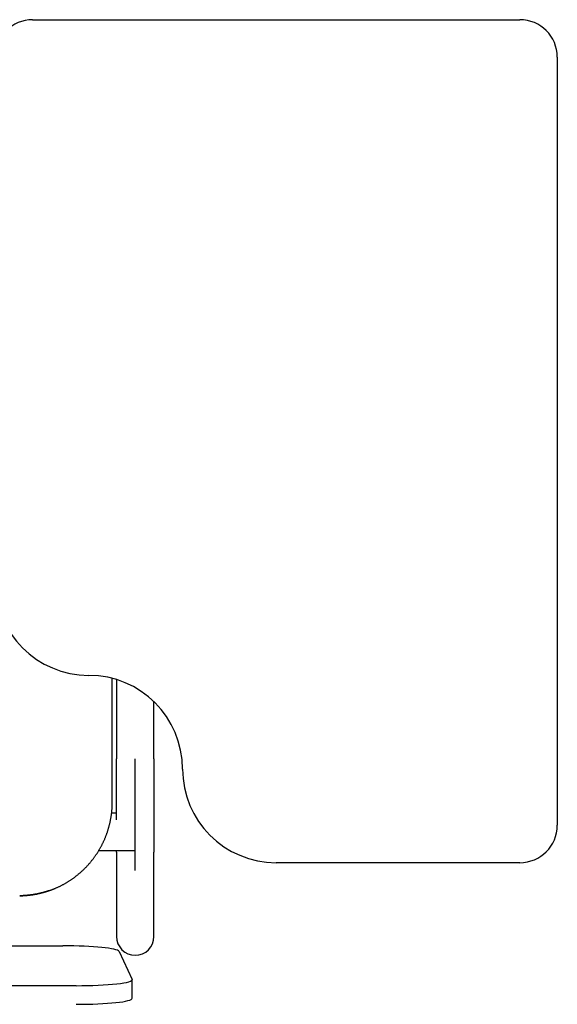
# Model space of a CAD drawing. Header units: metres. Extents: x -1 to 438, y -6 to 53.
# Tile 89 of 149: x 417.5 to 417.787, y 13.276 to 13.801. Entities that reach past the tile are written whole.
import ezdxf

# ---------------------------------------------------------------- set-up
doc = ezdxf.new("R2010")
doc.units = ezdxf.units.M
doc.linetypes.add('CONTINUA', pattern=[0])
doc.layers.add('PA MOBLES ACTUAL', color=7, linetype='CONTINUA', lineweight=25)

msp = doc.modelspace()

# ---------------------------------------------------------------- linework, layer by layer
at = {"layer": 'PA MOBLES ACTUAL', "color": 180, "transparency": 33554687}
for p, q in [((417.50718, 13.80133), (417.76718, 13.80133)), ((417.78718, 13.78133), (417.78718, 13.37133)), ((417.54969, 13.38367), (417.54969, 13.44974)), ((417.55192, 13.44911), (417.55192, 13.40669)), ((417.57192, 13.40669), (417.57192, 13.43729)), ((417.56192, 13.34712), (417.56192, 13.40669)), ((417.55192, 13.37781), (417.54935, 13.37781)), ((417.56192, 13.35781), (417.56192, 13.37781)), ((417.54248, 13.35781), (417.56192, 13.35781)), ((417.55192, 13.35699), (417.55192, 13.31194)), ((417.57192, 13.31194), (417.57192, 13.35699)), ((417.76718, 13.35133), (417.63718, 13.35133)), ((417.13043, 13.30696), (417.52336, 13.30696)), ((417.55332, 13.30393), (417.56032, 13.28902)), ((417.56036, 13.27892), (417.56036, 13.28886)), ((417.53036, 13.28567), (417.12343, 13.28567))]:
    msp.add_line(p, q, dxfattribs=at)
for points in [[(417.55192, 13.37413), (417.55192, 13.37417), (417.55192, 13.3742), (417.55192, 13.37424), (417.55192, 13.37427), (417.55192, 13.37431), (417.55192, 13.37434), (417.55192, 13.37438), (417.55192, 13.37441), (417.55192, 13.37445), (417.55192, 13.37448), (417.55192, 13.37452), (417.55192, 13.37455), (417.55192, 13.37459), (417.55192, 13.37462), (417.55192, 13.37466), (417.55192, 13.3747), (417.55192, 13.37473), (417.55192, 13.37477), (417.55192, 13.3748), (417.55192, 13.37484), (417.55192, 13.37487), (417.55192, 13.37491), (417.55192, 13.37495), (417.55192, 13.37498), (417.55192, 13.37502), (417.55192, 13.37505), (417.55192, 13.37509), (417.55192, 13.37513), (417.55192, 13.37516), (417.55192, 13.3752), (417.55192, 13.37564), (417.55192, 13.37609), (417.55192, 13.37654), (417.55192, 13.377), (417.55192, 13.37745), (417.55192, 13.37792), (417.55192, 13.37838), (417.55192, 13.37885), (417.55192, 13.37933), (417.55192, 13.3798), (417.55192, 13.38028), (417.55192, 13.38077), (417.55192, 13.38125), (417.55192, 13.38174), (417.55192, 13.38224), (417.55192, 13.38273), (417.55192, 13.38323), (417.55192, 13.38373), (417.55192, 13.38424), (417.55192, 13.38475), (417.55192, 13.38526), (417.55192, 13.38577), (417.55192, 13.38629), (417.55192, 13.38681), (417.55192, 13.38733), (417.55192, 13.38786), (417.55192, 13.38838), (417.55192, 13.38891), (417.55192, 13.38945), (417.55192, 13.38998), (417.55192, 13.39052), (417.55192, 13.39106), (417.55192, 13.3916), (417.55192, 13.39214), (417.55192, 13.39269), (417.55192, 13.39323), (417.55192, 13.39378), (417.55192, 13.39433), (417.55192, 13.39488), (417.55192, 13.39543), (417.55192, 13.39599), (417.55192, 13.39654), (417.55192, 13.3971), (417.55192, 13.39765), (417.55192, 13.39821), (417.55192, 13.39877), (417.55192, 13.39933), (417.55192, 13.39989), (417.55192, 13.40046), (417.55192, 13.40102), (417.55192, 13.40158), (417.55192, 13.40215), (417.55192, 13.40271), (417.55192, 13.40328), (417.55192, 13.40385), (417.55192, 13.40441), (417.55192, 13.40498), (417.55192, 13.40555), (417.55192, 13.40612), (417.55192, 13.40669)], [(417.57192, 13.40669), (417.57192, 13.40604), (417.57192, 13.40539), (417.57192, 13.40474), (417.57192, 13.40409), (417.57192, 13.40344), (417.57192, 13.40279), (417.57192, 13.40214), (417.57192, 13.4015), (417.57192, 13.40085), (417.57192, 13.40021), (417.57192, 13.39957), (417.57192, 13.39893), (417.57192, 13.39829), (417.57192, 13.39765), (417.57192, 13.39701), (417.57192, 13.39638), (417.57192, 13.39575), (417.57192, 13.39511), (417.57192, 13.39448), (417.57192, 13.39386), (417.57192, 13.39323), (417.57192, 13.39261), (417.57192, 13.39199), (417.57192, 13.39137), (417.57192, 13.39075), (417.57192, 13.39014), (417.57192, 13.38952), (417.57192, 13.38892), (417.57192, 13.38831), (417.57192, 13.38771), (417.57192, 13.3871), (417.57192, 13.38651), (417.57192, 13.38591), (417.57192, 13.38533), (417.57192, 13.38474), (417.57192, 13.38416), (417.57192, 13.38358), (417.57192, 13.38301), (417.57192, 13.38244), (417.57192, 13.38187), (417.57192, 13.38131), (417.57192, 13.38076), (417.57192, 13.3802), (417.57192, 13.37966), (417.57192, 13.37911), (417.57192, 13.37858), (417.57192, 13.37804), (417.57192, 13.37751), (417.57192, 13.37699), (417.57192, 13.37647), (417.57192, 13.37596), (417.57192, 13.37545), (417.57192, 13.37494), (417.57192, 13.37444), (417.57192, 13.37395), (417.57192, 13.37346), (417.57192, 13.37298), (417.57192, 13.3725), (417.57192, 13.37203), (417.57192, 13.37156), (417.57192, 13.37116), (417.57192, 13.37076), (417.57192, 13.37037), (417.57192, 13.36998), (417.57192, 13.3696), (417.57192, 13.36922), (417.57192, 13.36885), (417.57192, 13.36848), (417.57192, 13.36812), (417.57192, 13.36776), (417.57192, 13.3674), (417.57192, 13.36706), (417.57192, 13.36671), (417.57192, 13.36637), (417.57192, 13.36604), (417.57192, 13.36571), (417.57192, 13.36539), (417.57192, 13.36507), (417.57192, 13.36476), (417.57192, 13.36446), (417.57192, 13.36415), (417.57192, 13.36386), (417.57192, 13.36357), (417.57192, 13.36328), (417.57192, 13.36301), (417.57192, 13.36273), (417.57192, 13.36246), (417.57192, 13.3622), (417.57192, 13.36194), (417.57192, 13.36169), (417.57192, 13.36145), (417.57192, 13.36121), (417.57192, 13.36098), (417.57192, 13.36075), (417.57192, 13.36053), (417.57192, 13.36031), (417.57192, 13.3601), (417.57192, 13.3599), (417.57192, 13.3597), (417.57192, 13.35951), (417.57192, 13.35933), (417.57192, 13.35915), (417.57192, 13.35898), (417.57192, 13.35881), (417.57192, 13.35865), (417.57192, 13.35849), (417.57192, 13.35835), (417.57192, 13.3582), (417.57192, 13.35807), (417.57192, 13.35794), (417.57192, 13.35782), (417.57192, 13.3577), (417.57192, 13.35759), (417.57192, 13.35749), (417.57192, 13.35739), (417.57192, 13.3573), (417.57192, 13.35721), (417.57192, 13.35713), (417.57192, 13.35706), (417.57192, 13.35699)], [(417.51606, 13.33642), (417.51615, 13.33646), (417.51624, 13.33649), (417.51633, 13.33652), (417.51643, 13.33655), (417.51652, 13.33659), (417.51661, 13.33662), (417.51671, 13.33665), (417.5168, 13.33669), (417.51689, 13.33672), (417.51698, 13.33676), (417.51708, 13.33679), (417.51717, 13.33682), (417.51726, 13.33686), (417.51735, 13.33689), (417.51744, 13.33693), (417.51754, 13.33696), (417.51763, 13.337), (417.51772, 13.33703), (417.51781, 13.33707), (417.5179, 13.33711), (417.518, 13.33714), (417.51809, 13.33718), (417.51818, 13.33721), (417.51827, 13.33725), (417.51836, 13.33729), (417.51845, 13.33732), (417.51855, 13.33736), (417.51864, 13.3374), (417.51873, 13.33744), (417.51882, 13.33747), (417.51913, 13.3376), (417.51943, 13.33773), (417.51974, 13.33787), (417.52004, 13.338), (417.52035, 13.33814), (417.52065, 13.33828), (417.52095, 13.33842), (417.52125, 13.33856), (417.52155, 13.3387), (417.52185, 13.33885), (417.52215, 13.339), (417.52244, 13.33915), (417.52274, 13.3393), (417.52303, 13.33945), (417.52333, 13.33961), (417.52362, 13.33977), (417.52391, 13.33993), (417.5242, 13.34009), (417.52449, 13.34025), (417.52478, 13.34042), (417.52506, 13.34059), (417.52535, 13.34075), (417.52563, 13.34092), (417.52591, 13.3411), (417.52619, 13.34127), (417.52647, 13.34145), (417.52675, 13.34162), (417.52702, 13.3418), (417.5273, 13.34198), (417.52757, 13.34217), (417.52785, 13.34235), (417.52812, 13.34254), (417.52838, 13.34272), (417.52865, 13.34291), (417.52892, 13.3431), (417.52918, 13.34329), (417.52945, 13.34349), (417.52971, 13.34368), (417.52997, 13.34388), (417.53022, 13.34408), (417.53048, 13.34428), (417.53073, 13.34448), (417.53099, 13.34468), (417.53124, 13.34488), (417.53149, 13.34508), (417.53174, 13.34529), (417.53198, 13.3455), (417.53223, 13.34571), (417.53247, 13.34591), (417.53271, 13.34613), (417.53295, 13.34634), (417.53319, 13.34655), (417.53342, 13.34676), (417.53366, 13.34698), (417.53389, 13.34719), (417.53412, 13.34741), (417.53435, 13.34763), (417.53457, 13.34785), (417.5348, 13.34807), (417.53502, 13.34829), (417.53524, 13.34851), (417.53546, 13.34874), (417.53568, 13.34896), (417.5359, 13.34919), (417.53612, 13.34942), (417.53634, 13.34966), (417.53655, 13.34989), (417.53677, 13.35013), (417.53698, 13.35036), (417.5372, 13.3506), (417.53741, 13.35085), (417.53762, 13.35109), (417.53783, 13.35133), (417.53803, 13.35158), (417.53824, 13.35183), (417.53845, 13.35208), (417.53865, 13.35233), (417.53885, 13.35259), (417.53905, 13.35284), (417.53925, 13.3531), (417.53945, 13.35336), (417.53965, 13.35362), (417.53985, 13.35388), (417.54004, 13.35414), (417.54023, 13.35441), (417.54042, 13.35467), (417.54061, 13.35494), (417.5408, 13.35521), (417.54099, 13.35548), (417.54117, 13.35575), (417.54136, 13.35603), (417.54154, 13.3563), (417.54172, 13.35658), (417.54189, 13.35686), (417.54207, 13.35714), (417.54225, 13.35742), (417.54242, 13.3577), (417.54259, 13.35798), (417.54276, 13.35827), (417.54293, 13.35856), (417.54309, 13.35884), (417.54326, 13.35913), (417.54342, 13.35942), (417.54358, 13.35971), (417.54374, 13.36001), (417.54389, 13.3603), (417.54405, 13.3606), (417.5442, 13.36089), (417.54435, 13.36119), (417.5445, 13.36149), (417.54465, 13.36179), (417.54479, 13.36209), (417.54494, 13.36239), (417.54508, 13.36269), (417.54522, 13.36299), (417.54535, 13.3633), (417.54549, 13.3636), (417.54562, 13.36391), (417.54575, 13.36421), (417.54588, 13.36452), (417.54601, 13.36483), (417.54613, 13.36514), (417.54625, 13.36545), (417.54637, 13.36576), (417.54649, 13.36607), (417.54661, 13.36639), (417.54672, 13.3667), (417.54684, 13.36701), (417.54695, 13.36733), (417.54705, 13.36764), (417.54716, 13.36796), (417.54726, 13.36828), (417.54736, 13.36859), (417.54746, 13.36891), (417.54756, 13.36923), (417.54766, 13.36955), (417.54775, 13.36987), (417.54784, 13.37019), (417.54793, 13.37051), (417.54801, 13.37083), (417.5481, 13.37115), (417.54818, 13.37147), (417.54826, 13.37179), (417.54834, 13.37211), (417.54841, 13.37244), (417.54849, 13.37276), (417.54856, 13.37308), (417.54863, 13.3734), (417.54869, 13.37373), (417.54876, 13.37405), (417.54882, 13.37437), (417.54888, 13.3747), (417.54894, 13.37502), (417.54899, 13.37534), (417.54905, 13.37567), (417.5491, 13.37599), (417.54915, 13.37631), (417.54919, 13.37664), (417.54924, 13.37696), (417.54928, 13.37728), (417.54932, 13.3776), (417.54936, 13.37793), (417.5494, 13.37825), (417.54943, 13.37857), (417.54946, 13.37889), (417.54949, 13.37922), (417.54952, 13.37954), (417.54955, 13.37986), (417.54957, 13.38018), (417.54959, 13.3805), (417.54961, 13.38082), (417.54963, 13.38114), (417.54964, 13.38146), (417.54966, 13.38177), (417.54967, 13.38209), (417.54968, 13.38241), (417.54968, 13.38273), (417.54969, 13.38304), (417.54969, 13.38336), (417.54969, 13.38367)], [(417.55192, 13.35699), (417.55192, 13.35701), (417.55192, 13.35703), (417.55192, 13.35705), (417.55192, 13.35707), (417.55192, 13.35709), (417.55192, 13.35712), (417.55192, 13.35714), (417.55192, 13.35716), (417.55192, 13.35718), (417.55192, 13.35721), (417.55192, 13.35723), (417.55192, 13.35726), (417.55192, 13.35728), (417.55192, 13.35731), (417.55192, 13.35734), (417.55192, 13.35736), (417.55192, 13.35739), (417.55192, 13.35742), (417.55192, 13.35745), (417.55192, 13.35748), (417.55192, 13.35751), (417.55192, 13.35754), (417.55192, 13.35757), (417.55192, 13.3576), (417.55192, 13.35764), (417.55192, 13.35767), (417.55192, 13.3577), (417.55192, 13.35774), (417.55192, 13.35777), (417.55192, 13.35781)], [(417.51453, 13.33592), (417.51437, 13.33587), (417.51421, 13.33583), (417.51405, 13.33578), (417.51389, 13.33573), (417.51373, 13.33568), (417.51357, 13.33564), (417.5134, 13.33559), (417.51324, 13.33554), (417.51308, 13.3355), (417.51291, 13.33545), (417.51275, 13.33541), (417.51258, 13.33536), (417.51242, 13.33532), (417.51225, 13.33528), (417.51209, 13.33523), (417.51192, 13.33519), (417.51175, 13.33515), (417.51159, 13.33511), (417.51142, 13.33507), (417.51125, 13.33503), (417.51108, 13.33499), (417.51092, 13.33495), (417.51075, 13.33491), (417.51058, 13.33487), (417.51041, 13.33483), (417.51024, 13.3348), (417.51007, 13.33476), (417.5099, 13.33473), (417.50973, 13.33469), (417.50957, 13.33466), (417.50933, 13.33461), (417.5091, 13.33456), (417.50886, 13.33452), (417.50863, 13.33448), (417.5084, 13.33444), (417.50816, 13.33439), (417.50793, 13.33436), (417.5077, 13.33432), (417.50746, 13.33428), (417.50723, 13.33424), (417.507, 13.33421), (417.50677, 13.33418), (417.50654, 13.33414), (417.5063, 13.33411), (417.50607, 13.33408), (417.50584, 13.33405), (417.50562, 13.33403), (417.50539, 13.334), (417.50516, 13.33397), (417.50493, 13.33395), (417.50471, 13.33392), (417.50448, 13.3339), (417.50426, 13.33388), (417.50403, 13.33386), (417.50381, 13.33384), (417.50359, 13.33382), (417.50337, 13.33381), (417.50315, 13.33379), (417.50293, 13.33378), (417.50272, 13.33376), (417.50265, 13.33376), (417.50259, 13.33376), (417.50252, 13.33375), (417.50246, 13.33375), (417.50239, 13.33374), (417.50232, 13.33374), (417.50226, 13.33374), (417.50219, 13.33373), (417.50212, 13.33373), (417.50205, 13.33373), (417.50198, 13.33372), (417.50191, 13.33372), (417.50184, 13.33372), (417.50177, 13.33372), (417.5017, 13.33371), (417.50163, 13.33371), (417.50156, 13.33371), (417.50149, 13.3337), (417.50142, 13.3337), (417.50135, 13.3337), (417.50128, 13.3337), (417.50122, 13.33369), (417.50115, 13.33369), (417.50108, 13.33369), (417.50101, 13.33369), (417.50095, 13.33369), (417.50088, 13.33369), (417.50082, 13.33368), (417.50075, 13.33368), (417.50069, 13.33368), (417.50068, 13.33368), (417.50068, 13.33368), (417.50067, 13.33368), (417.50066, 13.33368), (417.50066, 13.33368), (417.50065, 13.33368), (417.50065, 13.33368), (417.50064, 13.33368), (417.50063, 13.33368), (417.50063, 13.33368), (417.50062, 13.33368), (417.50062, 13.33368), (417.50061, 13.33368), (417.5006, 13.33368), (417.5006, 13.33368), (417.50059, 13.33368), (417.50058, 13.33368), (417.50058, 13.33368), (417.50057, 13.33368), (417.50057, 13.33368), (417.50056, 13.33368), (417.50055, 13.33368), (417.50055, 13.33368), (417.50054, 13.33368), (417.50053, 13.33368), (417.50053, 13.33368), (417.50052, 13.33368), (417.50052, 13.33368), (417.50051, 13.33368), (417.5005, 13.33368), (417.5005, 13.33368), (417.50049, 13.33368), (417.50048, 13.33368), (417.50048, 13.33368), (417.50047, 13.33368), (417.50046, 13.33368), (417.50046, 13.33368), (417.50045, 13.33368), (417.50045, 13.33368), (417.50044, 13.33368), (417.50043, 13.33368), (417.50043, 13.33368), (417.50042, 13.33368), (417.50042, 13.33368), (417.50041, 13.33368), (417.5004, 13.33368), (417.5004, 13.33368), (417.50039, 13.33368), (417.50039, 13.33368), (417.50038, 13.33368), (417.50037, 13.33368), (417.50037, 13.33368), (417.50036, 13.33368), (417.50036, 13.33368), (417.50035, 13.33368), (417.50035, 13.33368), (417.50034, 13.33368), (417.50033, 13.33368), (417.50033, 13.33368), (417.50032, 13.33368), (417.50032, 13.33368), (417.50032, 13.33368), (417.50032, 13.33367), (417.50032, 13.33367), (417.50032, 13.33367), (417.50031, 13.33367), (417.50031, 13.33367), (417.50031, 13.33367), (417.50031, 13.33367), (417.50031, 13.33367), (417.50031, 13.33367), (417.5003, 13.33367), (417.5003, 13.33367), (417.5003, 13.33367), (417.5003, 13.33367), (417.5003, 13.33367), (417.5003, 13.33367), (417.50029, 13.33367), (417.50029, 13.33367), (417.50029, 13.33367), (417.50029, 13.33367), (417.50029, 13.33367), (417.50029, 13.33367), (417.50029, 13.33367), (417.50028, 13.33367), (417.50028, 13.33367), (417.50028, 13.33367), (417.50028, 13.33367), (417.50028, 13.33367), (417.50027, 13.33367)], [(417.50028, 13.33367), (417.50028, 13.33367), (417.50028, 13.33367), (417.50028, 13.33367), (417.50028, 13.33367), (417.50028, 13.33367), (417.50029, 13.33367), (417.50029, 13.33367), (417.50029, 13.33367), (417.50029, 13.33367), (417.50029, 13.33367), (417.50029, 13.33367), (417.50029, 13.33367), (417.5003, 13.33367), (417.5003, 13.33367), (417.5003, 13.33367), (417.5003, 13.33367), (417.5003, 13.33367), (417.5003, 13.33367), (417.50031, 13.33367), (417.50031, 13.33367), (417.50031, 13.33367), (417.50031, 13.33367), (417.50031, 13.33367), (417.50031, 13.33367), (417.50032, 13.33367), (417.50032, 13.33367), (417.50032, 13.33367), (417.50032, 13.33368), (417.50032, 13.33368), (417.50032, 13.33368), (417.50033, 13.33368), (417.50033, 13.33368), (417.50034, 13.33368), (417.50035, 13.33368), (417.50035, 13.33368), (417.50036, 13.33368), (417.50036, 13.33368), (417.50037, 13.33368), (417.50037, 13.33368), (417.50038, 13.33368), (417.50039, 13.33368), (417.50039, 13.33368), (417.5004, 13.33368), (417.5004, 13.33368), (417.50041, 13.33368), (417.50042, 13.33368), (417.50042, 13.33368), (417.50043, 13.33368), (417.50043, 13.33368), (417.50044, 13.33368), (417.50045, 13.33368), (417.50045, 13.33368), (417.50046, 13.33368), (417.50046, 13.33368), (417.50047, 13.33368), (417.50048, 13.33368), (417.50048, 13.33368), (417.50049, 13.33368), (417.5005, 13.33368), (417.5005, 13.33368), (417.50051, 13.33368), (417.50052, 13.33368), (417.50052, 13.33368), (417.50053, 13.33368), (417.50053, 13.33368), (417.50054, 13.33368), (417.50055, 13.33368), (417.50055, 13.33368), (417.50056, 13.33368), (417.50057, 13.33368), (417.50057, 13.33368), (417.50058, 13.33368), (417.50058, 13.33368), (417.50059, 13.33368), (417.5006, 13.33368), (417.5006, 13.33368), (417.50061, 13.33368), (417.50062, 13.33368), (417.50062, 13.33368), (417.50063, 13.33368), (417.50063, 13.33368), (417.50064, 13.33368), (417.50065, 13.33368), (417.50065, 13.33368), (417.50066, 13.33368), (417.50066, 13.33368), (417.50067, 13.33368), (417.50068, 13.33368), (417.50068, 13.33368), (417.50069, 13.33368), (417.50075, 13.33368), (417.50082, 13.33368), (417.50088, 13.33369), (417.50095, 13.33369), (417.50101, 13.33369), (417.50108, 13.33369), (417.50115, 13.33369), (417.50122, 13.33369), (417.50128, 13.3337), (417.50135, 13.3337), (417.50142, 13.3337), (417.50149, 13.3337), (417.50156, 13.33371), (417.50163, 13.33371), (417.5017, 13.33371), (417.50177, 13.33372), (417.50184, 13.33372), (417.50191, 13.33372), (417.50198, 13.33372), (417.50205, 13.33373), (417.50212, 13.33373), (417.50219, 13.33373), (417.50226, 13.33374), (417.50232, 13.33374), (417.50239, 13.33374), (417.50246, 13.33375), (417.50252, 13.33375), (417.50259, 13.33376), (417.50265, 13.33376), (417.50272, 13.33376), (417.50293, 13.33378), (417.50315, 13.33379), (417.50337, 13.33381), (417.50359, 13.33382), (417.50381, 13.33384), (417.50403, 13.33386), (417.50426, 13.33388), (417.50448, 13.3339), (417.50471, 13.33392), (417.50493, 13.33395), (417.50516, 13.33397), (417.50539, 13.334), (417.50562, 13.33403), (417.50584, 13.33405), (417.50607, 13.33408), (417.5063, 13.33411), (417.50654, 13.33414), (417.50677, 13.33418), (417.507, 13.33421), (417.50723, 13.33424), (417.50746, 13.33428), (417.5077, 13.33432), (417.50793, 13.33436), (417.50816, 13.33439), (417.5084, 13.33444), (417.50863, 13.33448), (417.50886, 13.33452), (417.5091, 13.33456), (417.50933, 13.33461), (417.50957, 13.33466), (417.50979, 13.3347), (417.51001, 13.33475), (417.51024, 13.3348), (417.51046, 13.33485), (417.51069, 13.3349), (417.51091, 13.33495), (417.51113, 13.335), (417.51135, 13.33505), (417.51158, 13.33511), (417.5118, 13.33516), (417.51202, 13.33522), (417.51224, 13.33527), (417.51246, 13.33533), (417.51268, 13.33539), (417.51289, 13.33545), (417.51311, 13.33551), (417.51333, 13.33557), (417.51354, 13.33563), (417.51376, 13.33569), (417.51397, 13.33576), (417.51419, 13.33582), (417.5144, 13.33588), (417.51461, 13.33595), (417.51482, 13.33602), (417.51503, 13.33608), (417.51524, 13.33615), (417.51544, 13.33622), (417.51565, 13.33629), (417.51585, 13.33635), (417.51606, 13.33642)], [(417.51606, 13.33642), (417.516, 13.33641), (417.51595, 13.33639), (417.5159, 13.33637), (417.51585, 13.33635), (417.5158, 13.33634), (417.51575, 13.33632), (417.5157, 13.3363), (417.51565, 13.33629), (417.5156, 13.33627), (417.51555, 13.33625), (417.5155, 13.33624), (417.51545, 13.33622), (417.5154, 13.3362), (417.51535, 13.33618), (417.5153, 13.33617), (417.51524, 13.33615), (417.51519, 13.33613), (417.51514, 13.33612), (417.51509, 13.3361), (417.51504, 13.33609), (417.51499, 13.33607), (417.51494, 13.33605), (417.51489, 13.33604), (417.51484, 13.33602), (417.51479, 13.336), (417.51474, 13.33599), (417.51469, 13.33597), (417.51463, 13.33596), (417.51458, 13.33594), (417.51453, 13.33592)]]:
    msp.add_lwpolyline(points, dxfattribs=at)
for centre, radius, start, end in [((417.50718, 13.78133), 0.02, 90, 180), ((417.76718, 13.78133), 0.02, 0, 90), ((417.53718, 13.50133), 0.05, 180, 270), ((417.53718, 13.40133), 0.05, 0, 90), ((417.63718, 13.40133), 0.05, 180, 270), ((417.76718, 13.37133), 0.02, 270, 0), ((417.56192, 13.31194), 0.01, 180, 270), ((417.56192, 13.31194), 0.01, 270, 0)]:
    msp.add_arc(centre, radius, start, end, dxfattribs=at)
for centre, start_param, end_param in [((417.52336, 13.30377), 0.049958, 1.570796), ((417.53036, 13.28886), 4.712389, 6.333144), ((417.53036, 13.27892), 4.712389, 6.283185)]:
    msp.add_ellipse(centre, major_axis=(0.03, 0), ratio=0.106466, start_param=start_param, end_param=end_param, dxfattribs=at)

doc.saveas('drawing.dxf')
